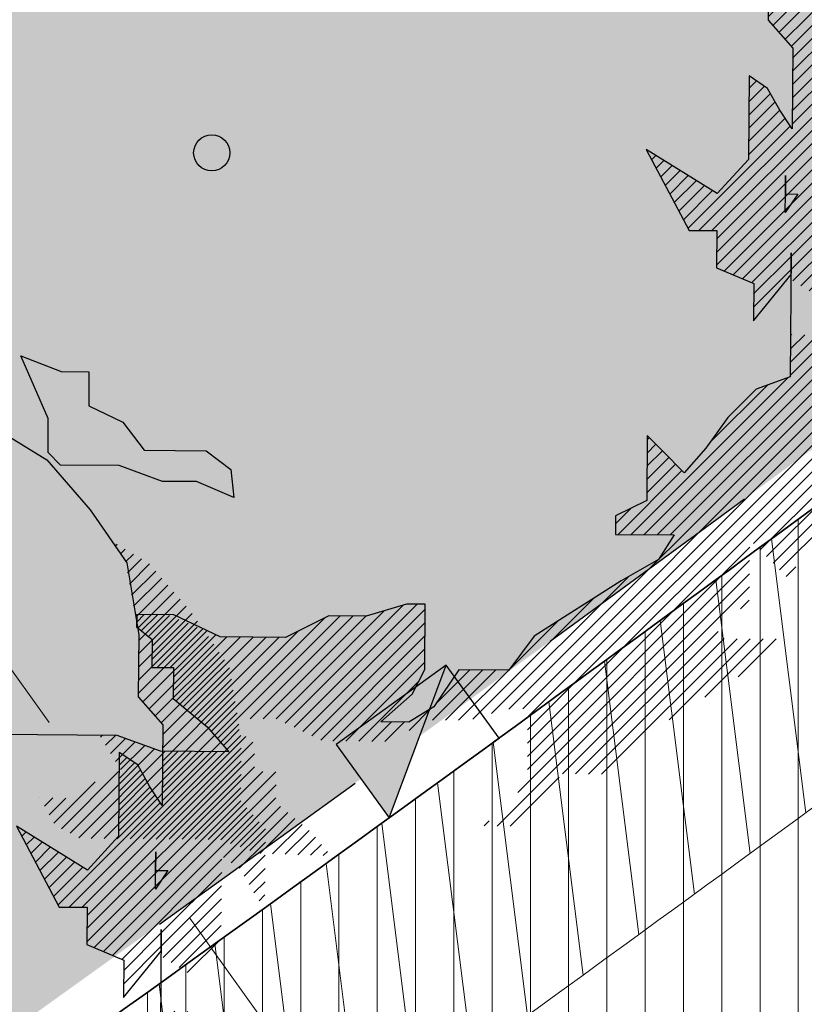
# Model space of a CAD drawing. Header units: metres. Extents: x 195696 to 514079, y 327475 to 328989.
# Tile 3 of 256: x 195840.57 to 195843.82, y 327548.67 to 327552.76. Entities that reach past the tile are written whole.
import ezdxf

# ---------------------------------------------------------------- set-up
doc = ezdxf.new("R2010")
doc.units = ezdxf.units.M
for name, pattern in [('CENTER2', [1.125, 0.75, -0.125, 0.125, -0.125]), ('VH-TROTTOIRBAND_180-200', [20, 10, -2, 2, -2, 2, -2]), ('VW-1-1_STREEP', [2, 1, -1])]:
    doc.linetypes.add(name, pattern=pattern)
for name, color, linetype, lineweight in [('N-WE-GR-BOOM-S', 74, 'Continuous', 25), ('N-WE-GR-GRAS-A-250', 62, 'Continuous', 18), ('N-WE-KG-WERKGRENS-200-G', 14, 'CENTER2', 35), ('N-WE-RI-HWA_KOLK_TROTTOIRKOLK-S-250', 150, 'Continuous', 25), ('N-WE-VH-GESLOTENVERHARDING-A-200', 252, 'Continuous', 18), ('N-WE-VH-HERSTRATEN-A-250', 252, 'Continuous', 18), ('N-WE-VH-KANTOPSLUITING_TROTTOIRBAND_180 200_250-G', 6, 'VH-TROTTOIRBAND_180-200', 25), ('N-WE-VH-KANTOPSLUITING_VOORKANTBAND-G', 2, 'Continuous', 35), ('N-WE-VH-VERHARDING_TEGEL-A', 254, 'Continuous', 5), ('N-WE-VW-MARKERING_LANGS_STREEP_11_010-G', 250, 'VW-1-1_STREEP', 13)]:
    doc.layers.add(name, color=color, linetype=linetype, lineweight=lineweight)
doc.layers.add('N-WE-VH-GESLOTENVERHARDING_ASFALT_ROOD-A', color=7, linetype='Continuous', lineweight=18, true_color=0xf2beba)
pattern_1 = [(90, (171.4512025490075, 74.11865817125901), (-0.15875, 0), [])]
pattern_2 = [(90, (156401.089197, 432280.567131), (-0.15875, 0), [])]

# ---------------------------------------------------------------- blocks, each defined once
blk = doc.blocks.new('SGR-BOOM_27')
for p, q in [((3.474034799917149, 3.299947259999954), (3.858136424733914, 3.065564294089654)), ((3.858136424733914, 3.065564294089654), (4.215156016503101, 2.651332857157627)), ((4.215156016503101, 2.651332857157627), (4.520541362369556, 2.211748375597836)), ((4.423801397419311, 2.350982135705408), (4.439251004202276, 2.366431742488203)), ((4.468427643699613, 2.286751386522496), (4.50685826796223, 2.32518104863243)), ((4.509579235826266, 2.21904502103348), (4.574451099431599, 2.283916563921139)), ((4.520541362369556, 2.211748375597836), (4.618979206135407, 1.615088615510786)), ((4.526271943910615, 2.126883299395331), (4.642053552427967, 2.24266715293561)), ((4.542959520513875, 2.034720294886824), (4.709523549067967, 2.201279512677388)), ((4.559662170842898, 1.942564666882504), (4.759899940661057, 2.142807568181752)), ((4.57635455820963, 1.850401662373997), (4.810295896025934, 2.084343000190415)), ((4.593042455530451, 1.758239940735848), (4.860682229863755, 2.025878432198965)), ((4.609734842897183, 1.666069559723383), (4.911073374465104, 1.967406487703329)), ((4.618612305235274, 1.566092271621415), (4.961464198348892, 1.908941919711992)), ((4.617785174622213, 1.45641231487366), (5.011850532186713, 1.850477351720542)), ((4.616145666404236, 1.237057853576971), (5.107308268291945, 1.728223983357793)), ((4.616967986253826, 1.34673813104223), (5.062241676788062, 1.792012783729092)), ((4.615328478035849, 1.127383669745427), (5.151929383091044, 1.663993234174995)), ((4.618979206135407, 1.615088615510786), (4.615128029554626, 1.100672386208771)), ((4.65356346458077, 1.056768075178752), (5.196555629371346, 1.599763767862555)), ((4.704380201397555, 0.9987303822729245), (5.241181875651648, 1.535533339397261)), ((4.755197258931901, 0.9406939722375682), (5.285808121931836, 1.471302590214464)), ((4.806018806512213, 0.8826553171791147), (5.330424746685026, 1.407066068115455)), ((4.818551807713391, 0.7863412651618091), (5.372726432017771, 1.340510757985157)), ((4.817729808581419, 0.6766548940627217), (5.388151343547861, 1.247078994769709)), ((4.816912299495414, 0.566988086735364), (5.403561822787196, 1.153634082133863)), ((4.615128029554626, 1.100672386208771), (4.819163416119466, 0.8676412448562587)), ((4.816085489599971, 0.4572994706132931), (5.41897711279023, 1.060194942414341)), ((4.815267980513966, 0.3476326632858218), (5.43439753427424, 0.9667631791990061)), ((4.819163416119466, 0.8676412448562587), (4.814152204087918, 0.1988745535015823)), ((4.814441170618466, 0.2379536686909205), (5.449812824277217, 0.8733179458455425)), ((4.041143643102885, -0.6442030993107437), (5.465223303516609, 0.7798791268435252)), ((4.149197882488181, -0.6450106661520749), (5.469368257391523, 0.6751722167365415)), ((4.457318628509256, 0.6388310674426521), (4.452146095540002, -0.05564017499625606)), ((4.456530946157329, 0.5331722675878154), (4.51983674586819, 0.5964780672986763)), ((4.610899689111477, 0.5347922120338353), (4.457318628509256, 0.6388310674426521)), ((4.189987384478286, -0.7130682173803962), (5.46855587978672, 0.5654980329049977)), ((4.454901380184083, 0.3138238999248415), (4.634262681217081, 0.4931903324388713)), ((4.45571856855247, 0.4234980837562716), (4.58473266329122, 0.5525173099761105)), ((4.712425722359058, 0.3539726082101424), (4.610899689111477, 0.5347922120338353)), ((4.189160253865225, -0.8227472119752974), (5.467728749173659, 0.4558164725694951)), ((4.454083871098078, 0.2041574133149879), (4.673402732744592, 0.4234785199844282)), ((4.188337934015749, -0.9324361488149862), (5.466911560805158, 0.346142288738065)), ((4.453261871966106, 0.09447841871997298), (4.712557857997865, 0.3537792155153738)), ((4.814152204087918, 0.1988745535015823), (4.712425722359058, 0.3539726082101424)), ((4.452444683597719, -0.01519576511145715), (4.755671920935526, 0.2880388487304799)), ((3.949962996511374, -0.6265270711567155), (4.798785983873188, 0.2222959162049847)), ((4.249524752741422, -0.9800989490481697), (5.466280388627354, 0.2366566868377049)), ((4.3258917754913, -1.012583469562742), (5.517101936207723, 0.1786193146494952)), ((4.402259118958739, -1.04507568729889), (5.567909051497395, 0.1205742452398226)), ((3.603885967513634, 0.02787403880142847), (3.958991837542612, -0.6435889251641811)), ((4.192801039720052, -0.3366644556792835), (3.603885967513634, 0.02787403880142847)), ((3.611074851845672, 0.01428170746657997), (3.616717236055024, 0.01992184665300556)), ((5.321953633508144, -0.2342333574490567), (5.61872578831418, 0.06253911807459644)), ((5.386844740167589, -0.2782011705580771), (5.669542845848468, 0.00450174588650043)), ((3.648727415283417, -0.05692240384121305), (3.683957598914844, -0.02169222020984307)), ((3.686384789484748, -0.1281194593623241), (3.751193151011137, -0.06331622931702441)), ((4.452146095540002, -0.05564017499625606), (4.192801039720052, -0.3366644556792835)), ((3.72404248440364, -0.1993210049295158), (3.818428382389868, -0.1049302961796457)), ((3.761690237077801, -0.2705254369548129), (3.885663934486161, -0.1465543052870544)), ((5.45174097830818, -0.3221619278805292), (5.669322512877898, -0.1045730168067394)), ((3.799347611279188, -0.3417199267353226), (3.952903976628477, -0.1881683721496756)), ((3.837000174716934, -0.4129240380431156), (4.020139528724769, -0.2297846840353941)), ((4.759831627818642, -0.186563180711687), (4.758681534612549, -0.3408927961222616)), ((4.758681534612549, -0.3408927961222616), (4.759831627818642, -0.186563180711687)), ((5.494903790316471, -0.3878532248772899), (5.668495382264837, -0.2142593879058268)), ((3.874657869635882, -0.4841259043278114), (4.087374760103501, -0.2714061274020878)), ((3.912310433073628, -0.5553226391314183), (4.154610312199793, -0.3130227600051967)), ((4.478626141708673, -1.077560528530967), (5.308123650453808, -0.2480678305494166)), ((5.534044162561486, -0.4575672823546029), (5.667678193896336, -0.3239261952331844)), ((4.757531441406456, -0.4952249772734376), (4.758681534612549, -0.3408927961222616)), ((4.861568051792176, -0.3416660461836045), (4.757531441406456, -0.4952249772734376)), ((4.758681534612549, -0.3408927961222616), (4.861568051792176, -0.3416660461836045)), ((4.806253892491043, -0.8587923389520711), (5.307301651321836, -0.3577420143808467)), ((4.805436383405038, -0.9684639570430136), (5.306484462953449, -0.4674161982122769)), ((5.574187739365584, -0.5262807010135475), (5.666856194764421, -0.4336148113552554)), ((5.617296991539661, -0.5920210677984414), (5.666038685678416, -0.543281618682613)), ((3.958991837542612, -0.6435889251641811), (4.190501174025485, -0.6453140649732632)), ((4.190501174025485, -0.6453140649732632), (4.188171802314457, -0.9539880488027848)), ((4.820499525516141, -1.062247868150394), (5.305662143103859, -0.5770900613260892)), ((5.660420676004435, -0.6577540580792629), (5.665211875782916, -0.652960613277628)), ((4.887739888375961, -1.103871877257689), (5.304844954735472, -0.686764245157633)), ((4.954970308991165, -1.145493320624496), (5.304027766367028, -0.7964432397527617)), ((4.495240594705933, -1.169805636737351), (4.806253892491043, -0.8587923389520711)), ((4.806469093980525, -0.8299973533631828), (4.798756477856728, -1.858847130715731)), ((4.805113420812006, -1.010031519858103), (4.806469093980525, -0.8299973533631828)), ((4.188171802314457, -0.9539880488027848), (4.495876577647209, -1.084898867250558)), ((4.494423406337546, -1.279479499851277), (4.805426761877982, -0.9684713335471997)), ((5.022205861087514, -1.187114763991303), (5.303210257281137, -0.9061100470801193)), ((4.493571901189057, -1.393553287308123), (4.805113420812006, -1.010031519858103)), ((4.495876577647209, -1.084898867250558), (4.493571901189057, -1.393553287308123)), ((4.802764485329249, -1.733119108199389), (5.026874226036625, -1.509011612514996)), ((4.806351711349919, -1.620680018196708), (4.918825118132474, -1.508206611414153)), ((4.809938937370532, -1.508233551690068), (4.810775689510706, -1.507399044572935)), ((4.799177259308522, -1.845565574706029), (5.040752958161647, -1.603989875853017)), ((-1.355897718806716, -2.202925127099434), (-1.583506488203, -1.682481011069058)), ((-1.583506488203, -1.682481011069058), (-1.250079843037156, -1.813597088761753)), ((3.587653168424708, -3.165946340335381), (5.039930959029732, -1.713668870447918)), ((-1.250079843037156, -1.813597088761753), (-1.01860001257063, -1.815336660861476)), ((-1.01860001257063, -1.815336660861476), (-1.020718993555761, -2.098264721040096)), ((3.479608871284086, -3.165131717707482), (4.778799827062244, -1.865945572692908)), ((3.695697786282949, -3.166753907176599), (5.043018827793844, -1.819432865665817)), ((3.803747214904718, -3.167558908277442), (5.119381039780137, -1.851924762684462)), ((4.798756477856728, -1.858847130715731), (4.515050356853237, -1.959612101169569)), ((2.465136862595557, -4.615023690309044), (5.195753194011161, -1.884407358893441)), ((2.579274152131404, -4.609745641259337), (5.272115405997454, -1.916906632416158)), ((2.621242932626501, -4.676630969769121), (5.346833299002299, -1.951038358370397)), ((4.133028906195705, -2.402857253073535), (4.60999430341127, -1.925891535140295)), ((4.515050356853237, -1.959612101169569), (4.281804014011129, -2.193656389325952)), ((2.618776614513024, -5.005660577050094), (5.655375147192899, -1.96906685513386)), ((-1.020718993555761, -2.098264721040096), (-0.7387601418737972, -2.233278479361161)), ((2.620415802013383, -4.786312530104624), (5.346011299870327, -2.060712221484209)), ((4.494442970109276, -3.238853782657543), (5.654553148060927, -2.07874103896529)), ((-1.358011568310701, -2.485882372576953), (-1.355897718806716, -2.202925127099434)), ((2.619593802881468, -4.895986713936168), (5.345184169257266, -2.170398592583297)), ((4.281804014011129, -2.193656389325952), (4.099834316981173, -2.449536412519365)), ((4.54846014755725, -3.293690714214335), (5.653730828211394, -2.188422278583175)), ((-0.7387601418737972, -2.233278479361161), (-0.5604459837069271, -2.466116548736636)), ((3.611882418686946, -2.34299916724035), (3.607844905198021, -2.8831603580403)), ((3.611603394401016, -2.380008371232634), (3.630106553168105, -2.361504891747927)), ((3.739521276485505, -2.472556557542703), (3.611882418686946, -2.34299916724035)), ((4.602477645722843, -3.348527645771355), (5.652908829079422, -2.298094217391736)), ((3.610786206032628, -2.48968223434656), (3.684124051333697, -2.416342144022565)), ((4.099834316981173, -2.449536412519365), (3.918231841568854, -2.653958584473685)), ((4.656499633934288, -3.403357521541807), (5.65208682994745, -2.407775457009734)), ((-1.255888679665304, -2.58953476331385), (-1.358011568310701, -2.485882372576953)), ((-0.5604459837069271, -2.466116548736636), (-0.04600890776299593, -2.469965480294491)), ((-0.04600890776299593, -2.469965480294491), (0.1585992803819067, -2.62583903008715)), ((3.609146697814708, -2.709030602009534), (3.79216834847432, -2.526008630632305)), ((3.609963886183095, -2.599356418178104), (3.73814636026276, -2.471171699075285)), ((3.918231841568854, -2.653958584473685), (3.739521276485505, -2.472556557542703)), ((4.710521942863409, -3.458194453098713), (5.651264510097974, -2.517449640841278)), ((-0.7671779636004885, -2.593190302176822), (-1.255888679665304, -2.58953476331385)), ((-0.4080445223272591, -2.724499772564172), (-0.7671779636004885, -2.593190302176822)), ((3.608324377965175, -2.818704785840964), (3.846195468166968, -2.580838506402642)), ((0.1585992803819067, -2.62583903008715), (0.1825934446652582, -2.857531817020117)), ((3.371559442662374, -3.164326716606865), (3.900212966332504, -2.63566806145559)), ((-0.1251068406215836, -2.726608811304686), (-0.4080445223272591, -2.724499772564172)), ((0.1825934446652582, -2.857531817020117), (-0.1251068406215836, -2.726608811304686)), ((3.607844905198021, -2.8831603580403), (3.349669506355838, -3.009835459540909)), ((3.349669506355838, -3.009835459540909), (3.348504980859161, -3.164152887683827)), ((3.349150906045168, -3.077880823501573), (3.48223683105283, -2.944792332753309)), ((3.348504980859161, -3.164152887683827), (3.837215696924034, -3.167808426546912)), ((3.837215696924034, -3.167808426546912), (3.707075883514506, -3.372624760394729)), ((2.617959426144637, -5.115334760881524), (4.462374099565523, -3.270915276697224)), ((2.5382691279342, -5.30387435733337), (4.461556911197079, -3.380596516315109)), ((3.707075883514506, -3.372624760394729), (3.397070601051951, -3.550363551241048)), ((2.367648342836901, -5.583362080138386), (4.460734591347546, -3.490270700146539)), ((4.764539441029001, -3.513029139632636), (4.84392120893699, -3.433647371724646)), ((2.320736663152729, -4.650569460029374), (3.453021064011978, -3.518285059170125)), ((3.397070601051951, -3.550363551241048), (2.673395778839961, -4.007969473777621)), ((2.909739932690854, -5.150122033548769), (4.45991259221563, -3.599952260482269)), ((0.6092558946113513, -4.729226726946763), (1.586760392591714, -3.751722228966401)), ((0.6830196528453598, -4.764319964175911), (1.703853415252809, -3.743481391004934)), ((1.616465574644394, -3.742820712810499), (1.281301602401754, -3.843216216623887)), ((1.770785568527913, -3.743985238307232), (1.616465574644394, -3.742820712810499)), ((1.766743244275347, -4.284124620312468), (1.770785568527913, -3.743985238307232)), ((2.165345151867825, -4.697109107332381), (3.165918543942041, -3.696528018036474)), ((4.386070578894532, -3.782648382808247), (4.459085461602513, -3.70963125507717)), ((-0.6220927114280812, -3.828968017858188), (-0.6228560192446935, -3.931854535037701)), ((-0.622572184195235, -3.892797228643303), (-0.5592176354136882, -3.829445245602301)), ((-0.3134283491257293, -3.831285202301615), (-0.6220927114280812, -3.828968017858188)), ((-0.5841954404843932, -3.963277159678), (-0.4511733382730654, -3.830257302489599)), ((-0.5241295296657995, -4.012065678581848), (-0.3494564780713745, -3.837394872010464)), ((0.07104979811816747, -4.014231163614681), (-0.3134283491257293, -3.831285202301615)), ((0.5345431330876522, -4.695080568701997), (1.431349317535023, -3.79826925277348)), ((0.7567786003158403, -4.799410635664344), (1.770467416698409, -3.785724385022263)), ((-0.4962643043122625, -4.201914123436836), (-0.196198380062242, -3.901845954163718)), ((-0.4954423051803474, -4.092235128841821), (-0.2728248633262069, -3.869618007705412)), ((-0.003981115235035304, -4.798182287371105), (0.9346668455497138, -3.859534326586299)), ((0.04640489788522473, -4.856652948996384), (1.061488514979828, -3.841569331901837)), ((0.3184638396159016, -4.693446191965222), (1.169533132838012, -3.84238170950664)), ((0.4265033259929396, -4.694260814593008), (1.277577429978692, -3.843189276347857)), ((0.9726423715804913, -3.840899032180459), (0.6112087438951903, -4.018251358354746)), ((0.8305420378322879, -4.834501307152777), (1.769650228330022, -3.895398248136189)), ((1.281301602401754, -3.843216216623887), (0.9726423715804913, -3.840899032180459)), ((2.469169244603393, -4.284430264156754), (2.869841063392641, -3.883756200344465)), ((-0.6228560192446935, -3.931854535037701), (-0.4950163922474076, -4.035714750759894)), ((-0.4530280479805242, -4.267532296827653), (-0.1195670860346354, -3.934068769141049)), ((-0.3449834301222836, -4.268344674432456), (-0.04294060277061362, -3.966299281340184)), ((-0.3173093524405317, -4.349529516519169), (0.03369582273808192, -3.998519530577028)), ((-0.05742100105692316, -4.742765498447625), (0.7209364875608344, -3.964415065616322)), ((3.01777973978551, -5.150934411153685), (4.199921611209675, -3.968795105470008)), ((-0.4950163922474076, -4.035714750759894), (-0.4967537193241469, -4.267201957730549)), ((-0.3181361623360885, -4.459208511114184), (0.1264229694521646, -4.014644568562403)), ((-0.2952580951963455, -4.545184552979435), (0.2344772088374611, -4.015452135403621)), ((-0.2357986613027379, -4.594579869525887), (0.3425263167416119, -4.016259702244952)), ((-0.1763443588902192, -4.643975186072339), (0.4505757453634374, -4.017059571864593)), ((-0.1168804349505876, -4.693370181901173), (0.5586251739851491, -4.017864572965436)), ((0.6112087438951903, -4.018251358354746), (0.07104979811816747, -4.014231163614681)), ((0.9043009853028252, -4.869599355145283), (1.768827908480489, -4.005072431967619)), ((2.673395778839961, -4.007969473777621), (2.465513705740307, -4.289373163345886)), ((3.125828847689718, -5.151741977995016), (4.249240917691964, -4.028335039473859)), ((3.233868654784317, -5.15255692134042), (4.357280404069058, -4.029142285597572)), ((3.793989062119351, -4.701288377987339), (4.465325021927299, -4.029957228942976)), ((4.090080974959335, -4.514053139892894), (4.573374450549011, -4.030762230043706)), ((4.367068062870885, -4.345920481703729), (4.681428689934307, -4.031562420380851)), ((1.004114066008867, -4.878640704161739), (1.768005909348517, -4.114746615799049)), ((1.112163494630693, -4.879448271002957), (1.767183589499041, -4.224425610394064)), ((-0.4967537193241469, -4.267201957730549), (-0.3167025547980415, -4.268552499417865)), ((-0.3167025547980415, -4.268552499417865), (-0.318635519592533, -4.525756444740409)), ((1.662320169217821, -4.489134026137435), (1.766743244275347, -4.284124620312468)), ((1.831120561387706, -4.704765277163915), (2.248142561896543, -4.28774584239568)), ((2.049680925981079, -4.286250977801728), (1.841593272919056, -4.593373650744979)), ((1.858271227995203, -4.568757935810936), (2.14009826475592, -4.286933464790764)), ((1.939169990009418, -4.705570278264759), (2.356182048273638, -4.288553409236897)), ((2.047224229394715, -4.70637046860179), (2.464226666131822, -4.289368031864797)), ((2.465513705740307, -4.289373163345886), (2.049680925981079, -4.286250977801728)), ((1.220207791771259, -4.880255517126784), (1.715251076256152, -4.385212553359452)), ((1.403361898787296, -4.718695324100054), (1.662320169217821, -4.489134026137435)), ((-0.318635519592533, -4.525756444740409), (-0.03742041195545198, -4.759374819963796)), ((1.841593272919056, -4.593373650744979), (1.634876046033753, -4.720447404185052)), ((1.636446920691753, -4.790582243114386), (1.820990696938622, -4.606043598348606)), ((1.328252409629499, -4.881067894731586), (1.489961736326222, -4.719358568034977)), ((1.634876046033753, -4.720447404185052), (1.403361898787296, -4.718695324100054)), ((1.436297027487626, -4.88188283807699), (1.598001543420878, -4.720178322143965)), ((-0.03742041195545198, -4.759374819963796), (0.1410797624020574, -4.966493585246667)), ((0.0967960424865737, -4.915118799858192), (0.2282033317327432, -4.783714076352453)), ((-0.7839293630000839, -4.830948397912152), (-1.94139201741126, -4.822301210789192)), ((-0.9220460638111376, -4.845404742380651), (-0.9066795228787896, -4.83003820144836)), ((-0.8806398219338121, -4.912855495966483), (-0.798625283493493, -4.830845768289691)), ((-0.8392387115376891, -4.980308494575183), (-0.7150642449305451, -4.856129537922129)), ((-0.7978376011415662, -5.047766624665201), (-0.6353498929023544, -4.885276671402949)), ((-0.4247859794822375, -4.962257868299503), (-0.7839293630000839, -4.830948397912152)), ((-0.5692400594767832, -5.690006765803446), (0.2816236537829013, -4.839143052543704)), ((-0.4611906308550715, -5.690814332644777), (0.341689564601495, -4.887931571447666)), ((-1.175254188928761, -5.642887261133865), (-0.475925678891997, -4.943561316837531)), ((-1.103139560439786, -5.679627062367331), (-0.3860567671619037, -4.962549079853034)), ((-1.001427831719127, -5.686772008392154), (-0.2780124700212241, -4.963361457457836)), ((-0.8933784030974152, -5.687586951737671), (-0.1699678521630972, -4.964169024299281)), ((-0.7853337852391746, -5.688394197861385), (-0.06192323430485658, -4.964983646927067)), ((-0.7564313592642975, -5.115210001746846), (-0.5556403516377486, -4.914421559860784)), ((-0.6772846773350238, -5.689199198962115), (0.04612587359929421, -4.965788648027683)), ((0.1410797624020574, -4.966493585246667), (-0.4247859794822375, -4.962257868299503)), ((-0.3531412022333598, -5.691621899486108), (0.355323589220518, -4.983156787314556)), ((-1.247368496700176, -5.606147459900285), (-0.7733148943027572, -5.132093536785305)), ((-0.2450920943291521, -5.692426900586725), (0.3545015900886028, -5.092828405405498)), ((-0.1370474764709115, -5.693234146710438), (0.4246585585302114, -5.131535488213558)), ((-0.02900317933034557, -5.694049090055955), (0.5327076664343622, -5.132340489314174)), ((-1.308526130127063, -5.558450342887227), (-0.966153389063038, -5.216082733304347)), ((2.475687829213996, -5.584167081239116), (2.881395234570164, -5.178461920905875)), ((0.07590449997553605, -5.698000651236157), (0.5334469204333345, -5.240448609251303)), ((-1.426318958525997, -5.349682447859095), (-1.425839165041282, -5.349200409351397)), ((-1.387051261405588, -5.41927174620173), (-1.317784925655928, -5.350000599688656)), ((-1.347788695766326, -5.488861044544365), (-1.209730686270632, -5.350800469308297)), ((0.1556092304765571, -5.727145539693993), (0.5326345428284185, -5.350122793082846)), ((0.2353235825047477, -5.756285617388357), (0.5704141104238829, -5.421195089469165)), ((0.3150382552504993, -5.785425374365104), (0.6298735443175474, -5.470590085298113)), ((0.3985992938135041, -5.810723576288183), (0.6893278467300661, -5.519992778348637)), ((2.259598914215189, -5.582554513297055), (2.301073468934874, -5.541077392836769)), ((0.5039765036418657, -5.814198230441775), (0.7487917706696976, -5.569380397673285)), ((0.6093588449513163, -5.817675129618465), (0.8082512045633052, -5.618775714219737)), ((0.7147360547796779, -5.821149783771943), (0.8594495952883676, -5.676433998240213)), ((0.8201183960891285, -5.824627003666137), (0.9098455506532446, -5.734899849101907)), ((0.9254907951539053, -5.828103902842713), (0.9602366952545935, -5.793363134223))]:
    blk.add_line(p, q)
blk.add_circle((0, 0), 0.15)
blk = doc.blocks.new('SRI-KOLK_TROTTOIR-SO')
blk.add_hatch(color=256).paths.add_polyline_path([(1.125000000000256, 1.499999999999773), (-1.124999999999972, 1.499999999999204), (-1.124999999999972, 5.684341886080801e-13)])
blk.add_line((-1.124999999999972, 0), (1.124999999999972, 1.499999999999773))
at = {"flags": 128}
blk.add_lwpolyline([(-1.124999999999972, 0), (1.124999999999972, 0), (1.124999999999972, 1.499999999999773), (-1.124999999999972, 1.499999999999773)], close=True, dxfattribs=at)

msp = doc.modelspace()

# ---------------------------------------------------------------- hatches: boundary and pattern name
at = {"layer": 'N-WE-GR-GRAS-A-250', "lineweight": 0}
h = msp.add_hatch(dxfattribs=at)
h.set_pattern_fill('AGR-GRAS_02-SO', color=256, scale=0.05, pattern_type=2)
h.set_pattern_definition([(0, (0, 0), (0.5, 0.5), [0.125, -0.375]), (0, (0.275, 0.3), (0.5, 0.5), [0.125, -0.375]), (90, (0.05, 0.175), (-0.5, 0.5), [0.125, -0.375]), (90, (0.25, 0.35), (-0.5, 0.5), [0.125, -0.375]), (45, (0.1, 0.35), (0, 0.5000000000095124), [0.125, -0.582106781]), (135, (0.275, 0), (-0.5000000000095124, 0), [0.125, -0.582106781]), (26.56505119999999, (0.125, 0.15), (0.5000000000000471, 2.000322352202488e-10), [0.125, -0.9930339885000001]), (26.56505119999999, (0.35, 0.4), (0.5000000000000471, 2.000322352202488e-10), [0.125, -0.9930339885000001]), (63.43494882, (0.35, 0), (2.54993137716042e-11, 0.500000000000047), [0.125, -0.9930339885]), (63.43494882, (0.125, 0.225), (2.54993137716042e-11, 0.500000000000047), [0.125, -0.9930339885]), (63.43494882, (0.3, 0.1), (2.54993137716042e-11, 0.500000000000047), [0.125, -0.9930339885]), (116.5650512, (0, 0.275), (-2.000324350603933e-10, 0.500000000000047), [0.125, -0.9930339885]), (153.43494882, (0.1, 0.07500000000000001), (-0.500000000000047, 2.549949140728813e-11), [0.125, -0.9930339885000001])])
edge = h.paths.add_edge_path()
edge.add_arc((195846.2339292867, 327553.1207627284), 0.3000000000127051, 306.9699804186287, 396.2095109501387)
edge.add_line((195846.4759879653, 327553.2979846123), (195844.4150939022, 327556.1128587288))
edge.add_arc((195844.1730352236, 327555.9356368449), 0.3000000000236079, 36.20951096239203, 124.0598746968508)
edge.add_line((195844.0050175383, 327556.1841726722), (195834.2031076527, 327549.5577871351))
edge.add_arc((195834.371125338, 327549.3092513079), 0.299999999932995, 124.0598746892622, 214.4352624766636)
edge.add_line((195834.1236956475, 327549.1396088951), (195836.3052326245, 327545.9577570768))
edge.add_arc((195836.5526623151, 327546.1273994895), 0.299999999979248, 214.4352624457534, 304.7497029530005)
edge.add_arc((195662.8349918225, 327796.8008017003), 305.2835792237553, 304.72214121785, 306.0235084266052)
edge.add_arc((195665.4391963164, 327793.3052013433), 300.9248493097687, 306.0139132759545, 306.9699803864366)
edge = h.paths.add_edge_path()
edge.add_arc((195855.4803686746, 327560.0544283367), 0.299999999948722, 217.656959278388, 307.123550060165)
edge.add_arc((195722.9404570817, 327735.1539659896), 219.9057290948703, 307.1235500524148, 308.9182578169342)
edge.add_arc((195719.7593388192, 327739.0174507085), 224.9101050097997, 308.9304764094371, 309.5099233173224)
edge.add_arc((195862.6589496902, 327565.7275188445), 0.3000000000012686, 309.5099224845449, 399.0484551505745)
edge.add_line((195862.8919337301, 327565.9165120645), (195861.4747292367, 327567.66359076))
edge.add_arc((195861.2417451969, 327567.4745975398), 0.3000000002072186, 39.04845519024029, 124.0598746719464)
edge.add_line((195861.0737275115, 327567.7231333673), (195853.5245705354, 327562.6196764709))
edge.add_arc((195853.6925882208, 327562.3711406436), 0.3000000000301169, 124.0598746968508, 217.6569593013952)
edge.add_line((195853.4550834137, 327562.1878608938), (195855.2428638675, 327559.8711485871))
at = {"layer": 'N-WE-VH-GESLOTENVERHARDING-A-200', "lineweight": 0}
h = msp.add_hatch(dxfattribs=at)
h.set_pattern_fill('AVH-GESLOTEN-SOD', color=256, scale=0.2, angle=28, pattern_type=2)
h.set_pattern_definition([(87.99999999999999, (0, 0), (-0.3997563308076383, 0.01395979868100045), []), (148, (0, 0), (-0.2119677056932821, -0.3392192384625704), [])])
edge = h.paths.add_edge_path(flags=16)
edge.add_arc((195880.1655836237, 327588.9528181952), 0.5000000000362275, -53.80848710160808, 41.52320272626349, ccw=False)
edge.add_arc((196043.6446531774, 327405.9312850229), 244.9046723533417, 131.7833411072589, 133.7970645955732)
edge.add_arc((195873.4197754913, 327583.3913420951), 0.9999999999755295, 278.98220693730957, 316.4552622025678, ccw=False)
edge.add_line((195873.5759032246, 327582.4036052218), (195872.9619810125, 327582.3126313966))
edge.add_arc((195872.8153970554, 327583.3018296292), 0.999999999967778, 167.3459649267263, 278.4290134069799, ccw=False)
edge.add_line((195871.8396864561, 327583.5208931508), (195871.9958403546, 327584.2164038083))
edge.add_arc((195872.971550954, 327583.9973402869), 1.000000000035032, 133.7875914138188, 167.3459649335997, ccw=False)
edge.add_arc((196043.1978633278, 327406.4100110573), 246.9964571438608, 133.6290453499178, 133.7875914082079, ccw=False)
edge.add_arc((196043.1462730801, 327406.3608464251), 246.9964572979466, 131.7503220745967, 133.612513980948, ccw=False)
edge.add_arc((195879.0077676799, 327590.2604236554), 0.4999999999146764, 41.52320272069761, 131.7503219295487, ccw=False)
edge.add_line((195879.3821113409, 327590.5918853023), (195880.5399272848, 327589.2842798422))
edge = h.paths.add_edge_path(flags=16)
edge.add_arc((196043.190133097, 327406.4241565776), 244.2339199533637, 122.8853466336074, 123.7748736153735)
edge.add_line((195907.4128906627, 327609.4383139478), (195905.8840875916, 327611.724180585))
edge.add_arc((196043.1939871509, 327406.4174368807), 246.9916345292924, 122.886788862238, 123.77475018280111, ccw=False)
edge.add_arc((195909.6252433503, 327612.9877032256), 1.000000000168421, 103.36408669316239, 122.88678885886, ccw=False)
edge.add_line((195909.3941052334, 327613.9606241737), (195910.5171844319, 327614.2274355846))
edge.add_arc((195910.7483225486, 327613.2545146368), 0.9999999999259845, -38.499182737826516, 103.36408669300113, ccw=False)
edge.add_line((195911.5309395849, 327612.6320111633), (195910.8206145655, 327611.7389840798))
edge.add_arc((195910.037997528, 327612.3614875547), 1.000000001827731, 302.885346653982, 321.50081724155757, ccw=False)
edge = h.paths.add_edge_path()
edge.add_line((195913.8862149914, 327610.1762080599), (195909.2428622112, 327617.4930699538))
edge.add_arc((196043.1978635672, 327406.410011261), 250.0000001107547, 122.3995392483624, 135.5156437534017)
edge.add_arc((195793.493235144, 327651.6600849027), 100.0000000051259, 304.0598747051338, 315.5156437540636, ccw=False)
edge.add_line((195849.4991302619, 327568.8148091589), (195827.0150000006, 327553.5950000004))
edge.add_line((195827.0150000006, 327553.5950000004), (195824.245599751, 327551.7426639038))
edge.add_arc((195796.2426523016, 327593.1653016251), 49.99999981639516, 303.09553133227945, 304.0598746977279, ccw=False)
edge.add_line((195823.5444833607, 327551.2772364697), (195820.0502888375, 327548.9997880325))
edge.add_line((195820.0502888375, 327548.9997880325), (195823.8157983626, 327543.1697717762))
edge.add_line((195823.8157983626, 327543.1697717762), (195823.838999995, 327543.1829999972))
edge.add_line((195823.838999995, 327543.1829999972), (195826.4396693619, 327544.6925664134))
edge.add_arc((195801.339107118, 327587.9356212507), 50.00000016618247, 300.1331522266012, 304.0598747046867)
edge.add_line((195829.3420547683, 327546.512983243), (195860.9751881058, 327567.8979316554))
edge.add_arc((195804.9692930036, 327650.7432073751), 99.99999997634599, 304.059874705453, 314.2752211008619)
edge.add_arc((196043.1978603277, 327406.4100152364), 241.2499949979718, 124.56755402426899, 134.2752211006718, ccw=False)
edge.add_arc((196024.160358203, 327433.4729742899), 208.1635880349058, 122.8422075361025, 124.47901762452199, ccw=False)
edge.add_arc((195884.1512028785, 327650.3735842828), 50.00000000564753, 302.8422075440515, 306.4912659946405)
at = {"layer": 'N-WE-VH-GESLOTENVERHARDING_ASFALT_ROOD-A', "lineweight": 0}
h = msp.add_hatch(dxfattribs=at)
h.set_pattern_fill('ANSI31', color=256, scale=0.05, angle=45)
h.set_pattern_definition(pattern_2)
edge = h.paths.add_edge_path()
edge.add_line((195818.773746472, 327550.9075339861), (195819.7985259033, 327549.2377815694))
edge.add_line((195819.7985259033, 327549.2377815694), (195823.705, 327551.771))
edge.add_line((195823.705, 327551.771), (195826.8300000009, 327553.8330000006))
edge.add_line((195826.8300000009, 327553.8330000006), (195832.346, 327557.594))
edge.add_arc((195653.6780453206, 327812.8300705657), 311.5568804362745, 304.9924277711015, 307.0187332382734)
edge.add_line((195841.259, 327564.071), (195847.2209999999, 327568.683))
edge.add_arc((195712.0656050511, 327739.8902715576), 218.1259054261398, 308.2884642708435, 310.314394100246)
edge.add_line((195853.189, 327573.568), (195851.914, 327575.105))
edge.add_arc((195692.6900484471, 327762.5027168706), 245.9068340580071, 307.0693282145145, 310.3531555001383, ccw=False)
edge.add_arc((195659.3993028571, 327804.774960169), 299.7051212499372, 302.7813460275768, 307.2761801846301, ccw=False)
edge.add_arc((195645.5024205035, 327819.2465907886), 319.4194762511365, 302.8510535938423, 303.47164422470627, ccw=False)
h = msp.add_hatch(dxfattribs=at)
h.set_pattern_fill('ANSI31', color=256, scale=0.05, angle=45)
h.set_pattern_definition(pattern_2)
edge = h.paths.add_edge_path()
edge.add_line((195826.2968413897, 327538.6495733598), (195827.418901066, 327536.8213147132))
edge.add_arc((195762.0058595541, 327638.6619460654), 121.0387549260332, 302.7129534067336, 303.3363106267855)
edge.add_arc((195634.2295277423, 327836.1376615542), 356.2458618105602, 303.0514222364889, 306.9376692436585)
edge.add_line((195848.3140000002, 327551.3940000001), (195855.4639999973, 327556.739999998))
edge.add_arc((195709.6615305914, 327751.6195375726), 243.3852794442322, 306.8026293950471, 308.9615852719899)
edge.add_line((195862.702, 327562.371), (195862.387, 327562.484))
edge.add_line((195862.387, 327562.484), (195861.213, 327563.902))
edge.add_arc((195722.9404572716, 327735.1539657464), 220.1057287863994, 306.95964217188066, 308.91815689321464, ccw=False)
edge.add_line((195855.279540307, 327559.2764545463), (195846.671, 327552.824))
edge.add_arc((195665.4403892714, 327793.3035865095), 301.1228416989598, 306.0139132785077, 307.00246848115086, ccw=False)
edge.add_arc((195662.8349910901, 327796.8008016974), 305.4835796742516, 304.65836770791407, 306.0235051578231, ccw=False)
edge.add_line((195836.558, 327545.523), (195827.773, 327539.589))
edge.add_line((195827.773, 327539.589), (195826.2968413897, 327538.6495733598))
at = {"layer": 'N-WE-VH-HERSTRATEN-A-250', "lineweight": 0}
h = msp.add_hatch(dxfattribs=at)
h.set_pattern_fill('AVH-HERSTRATEN-SOD', color=256, scale=0.25, angle=37.14014257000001, pattern_type=2)
h.set_pattern_definition([(97.14014256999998, (195820.5645818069, 327534.0445028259), (-0.2480612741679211, -0.03107417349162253), [])])
edge = h.paths.add_edge_path()
edge.add_line((195827.773, 327539.589), (195828.3236803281, 327538.7542121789))
edge.add_line((195828.3236803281, 327538.7542121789), (195837.122223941, 327544.6973604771))
edge.add_arc((195662.8349903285, 327796.8008011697), 306.483579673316, 304.6573546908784, 306.0235056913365)
edge.add_arc((195665.4461658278, 327793.295785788), 302.1131353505, 306.0139291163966, 307.0022364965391)
edge.add_line((195847.2718073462, 327552.0246050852), (195855.8800486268, 327558.4768354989))
edge.add_arc((195722.9404570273, 327735.153966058), 221.1057291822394, 306.959400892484, 308.9182173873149)
edge.add_arc((195719.7446094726, 327739.0354907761), 226.1333940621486, 308.930402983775, 309.5707465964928)
edge.add_line((195863.7984801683, 327564.723143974), (195872.1462644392, 327571.9359180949))
edge.add_line((195872.1462644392, 327571.9359180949), (195879.6052788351, 327578.6069802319))
edge.add_line((195879.6052788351, 327578.6069802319), (195880.6381110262, 327579.5439538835))
edge.add_line((195880.6381110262, 327579.5439538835), (195883.0298992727, 327576.908932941))
edge.add_line((195883.0298992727, 327576.908932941), (195883.8156375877, 327577.5311504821))
edge.add_line((195883.8156375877, 327577.5311504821), (195880.7066463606, 327580.9563102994))
edge.add_line((195880.7066463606, 327580.9563102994), (195878.936, 327579.35))
edge.add_line((195878.936, 327579.35), (195871.486, 327572.687))
edge.add_line((195871.486, 327572.687), (195863.1530001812, 327565.4870001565))
edge.add_arc((195719.7567011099, 327739.0206877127), 225.1142805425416, 308.93043056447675, 309.5679845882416, ccw=False)
edge.add_arc((195722.9404570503, 327735.1539660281), 220.1057291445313, 306.9596421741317, 308.9182173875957, ccw=False)
edge.add_line((195855.2795403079, 327559.276454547), (195846.6709998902, 327552.8239999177))
edge.add_arc((195665.4404015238, 327793.3035721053), 301.1228228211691, 306.0139133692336, 307.0024682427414, ccw=False)
edge.add_arc((195662.8349901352, 327796.8008014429), 305.4835800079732, 304.6583678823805, 306.023505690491, ccw=False)
edge.add_line((195836.558, 327545.523), (195827.773, 327539.589))
at = {"layer": 'N-WE-VH-VERHARDING_TEGEL-A', "lineweight": 0}
h = msp.add_hatch(dxfattribs=at)
h.set_pattern_fill('ANSI31', color=256, scale=0.05, angle=45)
h.set_pattern_definition(pattern_1)
edge = h.paths.add_edge_path()
edge.add_line((195873.0117266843, 327596.9954599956), (195861.877, 327588.246))
edge.add_line((195861.877, 327588.246), (195859.574, 327585.207))
edge.add_arc((195834.5531621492, 327604.6606927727), 31.69366639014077, 314.8902509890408, 322.1349466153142, ccw=False)
edge.add_arc((195696.6632569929, 327757.450865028), 237.4720118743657, 310.4175563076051, 312.44242308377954, ccw=False)
edge.add_line((195850.629, 327576.654), (195851.7862968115, 327575.2589394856))
edge.add_arc((195692.3399105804, 327762.9511547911), 246.2752885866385, 310.3482287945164, 312.3154785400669)
edge.add_line((195858.1354643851, 327580.8430766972), (195864.6029225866, 327586.8756385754))
edge.add_line((195864.6029225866, 327586.8756385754), (195868.3827597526, 327590.465534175))
edge.add_arc((195960.7100834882, 327494.6106372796), 133.0883013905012, 131.7780476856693, 133.9260867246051, ccw=False)
edge.add_line((195872.0404286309, 327593.8587519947), (195874.1353444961, 327595.696393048))
edge.add_line((195874.1353444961, 327595.696393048), (195873.0117266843, 327596.9954599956))
edge = h.paths.add_edge_path()
edge.add_line((195817.7175165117, 327552.6285311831), (195818.6691040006, 327551.0780360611))
edge.add_arc((195645.5024203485, 327819.2465910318), 319.2194765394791, 302.8518759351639, 303.4718601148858)
edge.add_arc((195659.3993025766, 327804.7749600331), 299.5051213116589, 302.78111522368, 307.2762514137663)
edge.add_arc((195692.6900490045, 327762.5027172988), 245.7068340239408, 307.069246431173, 310.3070651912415)
edge.add_line((195851.6338243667, 327575.1294946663), (195851.6338124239, 327575.1295090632))
edge.add_arc((195692.3400395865, 327762.9510026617), 246.2750891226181, 310.3016967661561, 310.348228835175)
edge.add_line((195851.7862968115, 327575.2589394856), (195850.629, 327576.654))
edge.add_arc((195696.2893970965, 327757.840736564), 238.0112319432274, 307.09768405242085, 310.4252258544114, ccw=False)
edge.add_line((195839.852, 327568.001), (195839.575, 327567.788))
edge.add_arc((195667.7937490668, 327792.138620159), 282.5632653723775, 302.74366850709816, 307.4406335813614, ccw=False)
edge.add_arc((195726.093143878, 327700.2166558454), 173.7160907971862, 301.83247686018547, 302.969051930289, ccw=False)
h = msp.add_hatch(dxfattribs=at)
h.set_pattern_fill('ANSI31', color=256, scale=0.05, angle=45)
h.set_pattern_definition(pattern_1)
edge = h.paths.add_edge_path()
edge.add_arc((195709.4239416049, 327751.9279895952), 243.9745177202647, 308.9598301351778, 311.9630282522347)
edge.add_line((195872.5577301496, 327570.5142846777), (195880.7490481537, 327577.8745703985))
edge.add_line((195880.7490481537, 327577.8745703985), (195882.2594718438, 327579.2455703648))
edge.add_line((195882.2594718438, 327579.2455703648), (195883.856066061, 327577.4866106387))
edge.add_arc((195962.9099268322, 327476.8434029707), 127.9787800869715, 128.1491491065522, 133.3416795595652)
edge.add_line((195875.072, 327569.919), (195873.497, 327568.321))
edge.add_arc((195410.3295961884, 328141.4274219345), 736.8683836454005, 308.0018676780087, 308.94410289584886, ccw=False)
edge.add_line((195864.01, 327560.782), (195862.8291122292, 327562.2165800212))
edge = h.paths.add_edge_path()
edge.add_line((195827.5235380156, 327536.6508216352), (195828.4615875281, 327535.1223849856))
edge.add_arc((195755.4043983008, 327650.3900431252), 136.4697252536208, 302.3667170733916, 303.0339786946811)
edge.add_arc((195597.7533621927, 327888.2805836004), 421.8532619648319, 303.3712972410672, 306.68756502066)
edge.add_line((195849.7900670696, 327549.9942048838), (195856.665, 327555.116))
edge.add_arc((195413.1938402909, 328137.5942842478), 732.0844357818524, 307.2839139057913, 308.0099301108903)
edge.add_line((195864.01, 327560.782), (195862.8291121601, 327562.2165801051))
edge.add_arc((195709.660574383, 327751.6207652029), 243.5868352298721, 306.8026222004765, 308.96198767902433, ccw=False)
edge.add_line((195855.5837633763, 327556.5798228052), (195848.4339764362, 327551.2339821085))
edge.add_arc((195634.2295277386, 327836.1376615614), 356.4458618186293, 303.0515025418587, 306.93762646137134, ccw=False)
edge.add_arc((195762.005859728, 327638.6619461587), 121.2387549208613, 302.7110160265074, 303.33607667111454, ccw=False)

# ---------------------------------------------------------------- linework, layer by layer
at = {"layer": 'N-WE-KG-WERKGRENS-200-G', "ltscale": 20, "const_width": 0.5, "flags": 128}
msp.add_lwpolyline([(195828.5449324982, 327534.879240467, 0.003022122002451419), (195829.93590122, 327535.771814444, 0.01445730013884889), (195849.9203571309, 327549.7795194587), (195856.8154032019, 327554.916298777, 0.003168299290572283), (195864.1639217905, 327560.5850023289, 0.004116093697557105), (195873.665133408, 327568.1354444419), (195875.2468758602, 327569.7402853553, -0.04590442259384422), (195893.6684553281, 327584.1758765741, -0.003920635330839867), (195895.415665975, 327585.2829132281), (195899.6903654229, 327587.1140162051), (195908.6549476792, 327591.1456296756), (195913.7783480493, 327593.5262803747), (195911.7519175, 327599.815644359, 0.01672595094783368), (195914.3030782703, 327602.3834741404, -0.05873833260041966), (195918.1914157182, 327605.6903519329, -0.0149636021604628), (195933.7835255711, 327615.4114837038, -0.02290013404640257), (195960.6453597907, 327629.6436936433), (195962.2695904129, 327626.1022357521), (195964.6556142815, 327627.196545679), (195963.0164419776, 327630.7705827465), (195985.3556549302, 327641.6865604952), (195986.2883373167, 327639.6407298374), (195991.3787427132, 327641.9896044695), (195991.2167854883, 327642.3405929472), (196016.8331699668, 327654.1033951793), (196043.3648561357, 327666.2187952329), (196062.7450758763, 327674.9827924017, -0.2249660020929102), (196073.449816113, 327674.7914675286, -0.1421209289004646), (196089.6624870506, 327659.9048043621), (196098.6602686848, 327645.085066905), (196102.7039221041, 327638.3856411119), (196105.2942913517, 327634.0936276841), (196104.5483598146, 327630.4830016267), (196106.5069983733, 327630.0783598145), (196106.8157439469, 327631.572819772), (196109.5556329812, 327627.0332549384), (196106.9175713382, 327623.6433724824), (196107.2726273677, 327621.2378997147), (196108.1724373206, 327618.762568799), (196115.3588616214, 327620.4646843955), (196117.1091711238, 327616.5289866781), (196119.7797565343, 327617.7166670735), (196121.91969184, 327613.0267845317, -0.00392140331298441), (196122.0892688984, 327612.647286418), (196123.750845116, 327608.8491332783), (196134.2791748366, 327613.0028017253), (196129.7162030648, 327622.9043765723), (196131.4787331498, 327623.7577356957), (196131.9220392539, 327622.8057424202), (196136.5309742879, 327625.0444784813), (196135.9782779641, 327626.2430509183, 0.0008442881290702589), (196135.4677727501, 327627.3242460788, 0.00200703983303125), (196134.3940288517, 327629.5648853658, 0.01591494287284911), (196124.8497653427, 327647.7894020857), (196123.6001729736, 327650.0628411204), (196120.6893621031, 327655.3570407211, -0.0299467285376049), (196119.8876454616, 327657.1722740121, -0.03392687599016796), (196119.2473421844, 327659.3243675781, -0.079656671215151), (196118.7071710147, 327669.5938870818, -0.05596398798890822), (196120.895766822, 327679.4810814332, -0.02465094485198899), (196122.3280872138, 327683.3089118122, -0.06398449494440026), (196127.6991712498, 327692.3564989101, -0.0612915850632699), (196136.293138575, 327701.4290951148, -0.002153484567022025), (196137.0448438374, 327702.0496886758), (196134.1238128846, 327705.3584450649), (196130.8403230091, 327710.2730661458), (196128.7795578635, 327714.2167266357), (196130.2824716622, 327714.9511575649), (196136.9835533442, 327718.6725045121), (196150.0915809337, 327725.9518544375), (196156.6698113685, 327729.6049777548, 0.02051814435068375), (196159.759876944, 327731.9555349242, 0.01138610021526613), (196162.7602591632, 327734.61370686), (196165.2195120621, 327736.8760195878), (196167.7078296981, 327739.1642312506), (196170.8379913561, 327742.0864486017), (196172.2114536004, 327743.3378795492), (196172.7900103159, 327745.3866384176), (196177.2139084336, 327749.0588039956), (196171.1339694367, 327757.446802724), (196170.3308734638, 327756.8646883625), (196166.3917223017, 327754.1642742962, -0.0100198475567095), (196156.8914572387, 327748.0422097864, -0.01471472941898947), (196147.7306214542, 327742.3407961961, -0.01528916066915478), (196132.0511333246, 327733.9555756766), (196122.9626991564, 327729.5143181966), (196100.9848614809, 327719.042824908), (196087.5797895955, 327712.7232624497), (196081.7786652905, 327709.9886752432, -0.2480229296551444), (196065.9737873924, 327710.7727387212, -0.0712461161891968), (196063.1016454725, 327712.8429666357), (196060.8679620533, 327714.9103437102), (196050.3103998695, 327724.2971762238), (196044.9293871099, 327729.4094879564), (196037.4614946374, 327736.5039462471), (196032.9629942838, 327731.7832916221), (196022.0346868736, 327741.8797633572), (196018.5616055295, 327737.8270700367), (196029.6593570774, 327728.3165073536), (196024.2891402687, 327722.6810873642), (196034.8576936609, 327713.3451998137), (196036.6471843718, 327711.7636285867), (196037.5375465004, 327710.9511731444), (196040.1934819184, 327706.0842392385), (196041.8161890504, 327702.9959890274), (196042.3214468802, 327700.6229266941), (196041.2663362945, 327695.3568707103), (196023.709869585, 327687.1903512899), (196023.4951042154, 327687.5758275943), (195979.9437075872, 327667.9113284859), (195976.7737302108, 327674.8803333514), (195975.8441556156, 327679.2544665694), (195926.1986886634, 327656.7524510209), (195882.7902105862, 327637.089170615), (195881.879234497, 327639.009765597), (195874.9585656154, 327635.9455117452), (195875.384539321, 327634.9207798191, -0.04918109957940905), (195875.5385754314, 327634.4258961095, -0.2318256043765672), (195874.9557544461, 327632.1454860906, -0.07746400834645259), (195874.3361499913, 327631.6101987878), (195873.9705564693, 327631.4274020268), (195873.5946628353, 327631.2433504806), (195871.5802376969, 327630.3158382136), (195870.8957485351, 327630.0005341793), (195869.0103416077, 327629.1436501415), (195872.6494445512, 327620.8904526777), (195873.4676874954, 327621.2196042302, -0.07566582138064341), (195875.1650564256, 327621.7493192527), (195875.3232605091, 327621.7713942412), (195875.4866921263, 327621.7896601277, -0.08613164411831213), (195877.2482289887, 327621.6983242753, -0.01963332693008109), (195877.6368416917, 327621.5943180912, -0.1395863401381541), (195880.0341996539, 327620.0301874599, -0.05548109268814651), (195880.685988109, 327619.0919567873), (195880.8395418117, 327618.7565879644), (195880.9070976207, 327618.608889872), (195878.4306356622, 327617.5280064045), (195879.5647862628, 327616.8923987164), (195882.3475669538, 327610.7493257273), (195879.8452018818, 327608.734657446, 0.1964746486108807), (195876.1627006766, 327602.0723668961, -0.1879515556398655), (195875.3311774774, 327600.5077894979), (195872.4633350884, 327598.0391846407, 0.01059940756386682), (195868.9136781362, 327594.85022724), (195868.0938996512, 327594.081733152, -0.02178076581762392), (195864.8276881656, 327591.2767985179), (195861.4742628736, 327588.6417396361), (195859.1297837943, 327585.548004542, -0.03149793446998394), (195856.5342211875, 327582.6121502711, -0.008822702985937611), (195850.2659221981, 327577.0803502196, -0.01452253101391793), (195839.5124260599, 327568.4463028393), (195839.2340966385, 327568.2322805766, -0.02049592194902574), (195820.3248775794, 327554.9465112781), (195818.0145626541, 327553.4715049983), (195816.984273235, 327552.8391840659), (195828.5449324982, 327534.879240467)], format="xyb", close=True, dxfattribs=at)
at = {"layer": 'N-WE-VH-HERSTRATEN-A-250'}
msp.add_lwpolyline([(195827.773, 327539.589), (195828.3236803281, 327538.7542121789), (195837.122223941, 327544.6973604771, 0.005961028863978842), (195843.0832254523, 327548.9243030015, 0.004312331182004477), (195847.2718073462, 327552.0246050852), (195855.8800486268, 327558.4768354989, 0.008547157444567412), (195861.8413912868, 327563.1241025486, 0.002794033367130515), (195863.7984801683, 327564.723143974), (195872.1462644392, 327571.9359180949), (195879.6052788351, 327578.6069802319), (195880.6381110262, 327579.5439538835), (195883.0298992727, 327576.908932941), (195883.8156375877, 327577.5311504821), (195880.7066463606, 327580.9563102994), (195878.936, 327579.35), (195871.486, 327572.687), (195863.1530001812, 327565.4870001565, -0.002781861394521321), (195861.2131808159, 327563.9021459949, -0.00854610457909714), (195855.2795403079, 327559.276454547), (195846.6709998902, 327552.8239999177, -0.004313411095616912), (195842.4951083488, 327549.7330787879, -0.005956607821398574), (195836.558, 327545.523)], format="xyb", close=True, dxfattribs=at)
at = {"layer": 'N-WE-VH-KANTOPSLUITING_TROTTOIRBAND_180 200_250-G', "ltscale": 0.5, "flags": 128}
msp.add_lwpolyline([(195846.4759879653, 327553.2979846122), (195844.4150939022, 327556.1128587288, 0.4032669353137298), (195844.0050175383, 327556.1841726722), (195834.2031076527, 327549.5577871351, 0.4161338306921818), (195834.1236956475, 327549.1396088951), (195836.3052326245, 327545.9577570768, 0.4156806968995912), (195836.723541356, 327545.8808222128, 0.005678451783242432), (195842.3774849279, 327549.894833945, 0.004171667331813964), (195846.4143482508, 327552.8810775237, 0.4103313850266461)], format="xyb", close=True, dxfattribs=at)
at = {"layer": 'N-WE-VH-KANTOPSLUITING_VOORKANTBAND-G', "flags": 128}
msp.add_lwpolyline([(195846.6373604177, 327553.4161325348), (195844.5764663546, 327556.2310066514, 0.4032669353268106), (195843.893005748, 327556.3498632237), (195834.0910958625, 327549.7234776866, 0.4161338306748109), (195833.9587425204, 327549.0265139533), (195836.1402794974, 327545.844662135, 0.4156806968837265), (195836.8374607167, 327545.7164373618, 0.005678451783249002), (195842.4951083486, 327549.7330787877, 0.004171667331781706), (195846.5346275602, 327552.7212873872, 0.4103313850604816)], format="xyb", close=True, dxfattribs=at)
at = {"layer": 'N-WE-VW-MARKERING_LANGS_STREEP_11_010-G', "flags": 128}
msp.add_lwpolyline([(195830.7761345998, 327563.6526892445), (195843.75080647, 327545.5774583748)], dxfattribs=at)

# ---------------------------------------------------------------- block references
at = {"layer": 'N-WE-GR-BOOM-S', "xscale": 0.5, "yscale": 0.5, "zscale": 0.5}
for p in [(195841.3641206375, 327552.2038139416), (195838.7517492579, 327549.3983017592)]:
    msp.add_blockref('SGR-BOOM_27', p, dxfattribs=at)
at = {"layer": 'N-WE-RI-HWA_KOLK_TROTTOIRKOLK-S-250', "xscale": 0.25, "yscale": 0.25, "zscale": 0.25, "rotation": 35.83545100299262}
msp.add_blockref('SRI-KOLK_TROTTOIR-SO', (195842.3275647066, 327549.6113329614), dxfattribs=at)

doc.saveas('drawing.dxf')
